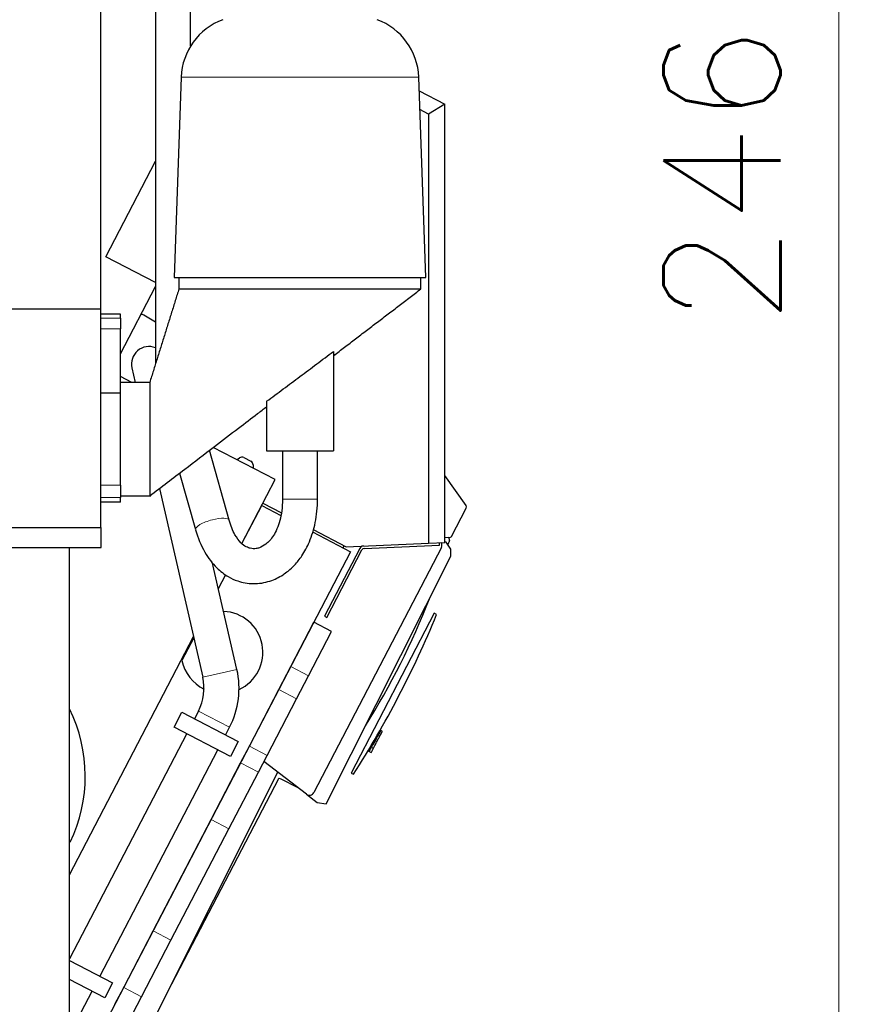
# Model space of a CAD drawing. Header units: inches. Extents: x 0 to 23760, y -13 to 16800.
# Tile 180 of 256: x 12595 to 13617, y 5858 to 7038. Entities that reach past the tile are written whole.
import ezdxf

# ---------------------------------------------------------------- set-up
doc = ezdxf.new("R2010")
doc.units = ezdxf.units.IN
doc.layers.add('1', color=7, linetype='Continuous', true_color=0xffffff)
doc.layers.add('254', color=7, linetype='Continuous', true_color=0xffffff)
doc.styles.add('latin_extended', font='simplex.shx')
doc.dimstyles.get("Standard").update_dxf_attribs({"dimtxt": 0.18, "dimasz": 0.18, "dimexe": 0.18, "dimexo": 0.0625, "dimgap": 0.09, "dimtad": 0, "dimtih": 1, "dimtoh": 1, "dimdec": 4, "dimzin": 0, "dimdsep": 46, "dimtxsty": 'Standard', "dimcen": 0.09, "dimadec": 0, "dimazin": 0, "dimtfac": 1, "dimtdec": 4, "dimtofl": 0, "dimtmove": 0, "dimatfit": 3, "dimfxl": 1, "dimtolj": 1, "dimtzin": 0, "dimarcsym": 0})

# ---------------------------------------------------------------- blocks, each defined once
blk = doc.blocks.new('_U9')
at = {"layer": '254', "color": 3, "linetype": 'Continuous', "lineweight": 13, "transparency": 16777216}
for p, q in [((12223.1, 8150.2), (13616.9, 8150.2)), ((13576.9, 8010.2), (13576.9, 5825)), ((11763.3, 5685), (13616.9, 5685))]:
    blk.add_line(p, q, dxfattribs=at)
at = {"layer": '254', "color": 3, "transparency": 16777216}
for points in [[(13600.2, 8010.2), (13553.6, 8010.2), (13576.9, 8150.2)], [(13553.6, 5825), (13600.2, 5825), (13576.9, 5685)]]:
    blk.add_solid(points, dxfattribs=at)
at = {"layer": 'Defpoints', "color": 0, "transparency": 16777216}
for p in [(12183.1, 8150.2), (11723.3, 5685), (13576.9, 5685)]:
    blk.add_point(p, dxfattribs=at)
at = {"layer": '254', "color": 2, "lineweight": 13, "transparency": 16777216, "insert": (13366.9, 6670.9), "char_height": 140, "attachment_point": 1, "rotation": 90, "style": 'latin_extended'}
blk.add_mtext('\\A1;2465', dxfattribs=at)

msp = doc.modelspace()

# ---------------------------------------------------------------- linework, layer by layer
at = {"layer": '1', "color": 2, "linetype": 'Continuous', "lineweight": 25}
for p, q in [((12692.185, 7310.958), (12692.185, 6690.958)), ((12758.185, 7066.675), (12758.185, 6625.38)), ((12800.185, 7006.065), (12800.185, 7066.675)), ((12788.881, 6968.767), (12780.492, 6728.545)), ((13081.879, 6728.545), (13073.49, 6968.767)), ((13074.056, 6952.436), (13104.787, 6936.438)), ((13085.037, 6924.454), (13074.851, 6929.756)), ((13104.787, 6936.438), (13085.037, 6924.454)), ((13104.787, 6411.238), (13104.787, 6936.438)), ((13085.037, 6924.454), (13085.037, 6410.376)), ((12698.556, 6753.489), (12758.185, 6868.036)), ((12758.185, 6722.448), (12698.556, 6753.489)), ((12780.492, 6728.545), (13081.879, 6728.545)), ((12786.185, 6728.545), (12786.185, 6714.974)), ((13076.185, 6714.974), (13076.185, 6728.545)), ((12716.186, 6637.156), (12758.185, 6717.835)), ((12373.136, 6690.958), (12692.185, 6690.958)), ((12692.185, 6690.958), (12692.185, 6428.974)), ((12716.185, 6684.843), (12692.185, 6684.843)), ((12716.185, 6679.917), (12716.185, 6684.843)), ((12716.185, 6679.917), (12716.185, 6666.931)), ((12758.186, 6675.257), (12744.241, 6683.307)), ((12716.185, 6589.974), (12716.185, 6666.931)), ((12971.185, 6639.93), (12971.185, 6520.974)), ((12972.319, 6636.807), (12971.186, 6634.631)), ((12729.895, 6620.184), (12733.834, 6602.973)), ((12729.663, 6602.973), (12716.186, 6609.989)), ((12751.185, 6602.973), (12716.185, 6602.973)), ((12716.185, 6589.974), (12692.185, 6589.974)), ((12716.185, 6479.974), (12716.185, 6589.974)), ((12891.185, 6580.252), (12891.185, 6520.974)), ((12901.542, 6486.509), (12827.375, 6525.118)), ((12846.418, 6437.899), (12822.754, 6521.585)), ((12855.745, 6510.349), (12858.749, 6512.453)), ((12863.92, 6512.79), (12872.256, 6508.451)), ((12891.185, 6520.974), (12971.185, 6520.974)), ((12910.185, 6520.974), (12910.185, 6462.821)), ((12952.185, 6462.821), (12952.185, 6520.974)), ((12874.945, 6504.02), (12874.945, 6500.354)), ((12786.853, 6494.192), (12806.002, 6426.471)), ((13130.12, 6455.413), (13104.787, 6491.5)), ((12716.185, 6479.974), (12716.185, 6465.031)), ((12861.642, 6409.862), (12901.542, 6486.509)), ((12716.185, 6466.973), (12752.619, 6466.973)), ((12762.916, 6475.921), (12814.727, 6249.574)), ((12716.185, 6459.23), (12692.185, 6459.23)), ((12716.185, 6459.23), (12716.185, 6465.031)), ((12861.644, 6409.867), (12885.367, 6455.438)), ((12885.367, 6455.438), (12908.304, 6443.498)), ((12886.74, 6458.071), (12908.896, 6446.537)), ((13112.562, 6418.18), (13130.326, 6452.304)), ((12383.185, 6428.974), (12692.185, 6428.974)), ((12692.185, 6428.974), (12692.885, 6428.974)), ((12692.885, 6404.974), (12692.885, 6428.974)), ((12946.081, 6423.833), (12991.809, 6400.028)), ((12946.959, 6426.723), (12986.616, 6406.079)), ((12982.821, 6404.704), (12984.192, 6407.336)), ((12986.616, 6406.079), (13085.037, 6410.376)), ((13008.003, 6404.057), (13098.453, 6408.007)), ((13085.037, 6410.376), (13104.787, 6411.238)), ((13098.453, 6408.007), (13098.322, 6411.004)), ((13104.786, 6417.192), (13111.74, 6417.644)), ((12502.885, 6404.974), (12692.885, 6404.974)), ((12991.809, 6400.028), (12655.037, 5753.095)), ((13100.681, 6405.035), (12947.869, 6111.488)), ((13002.812, 6403.831), (12960.584, 6322.712)), ((12963.245, 6321.327), (13005.473, 6402.445)), ((12855.668, 6258.946), (12826.166, 6387.834)), ((12833.494, 6355.789), (12842.229, 6372.569)), ((12833.498, 6355.798), (12842.226, 6372.564)), ((13092.142, 6326.231), (12992.477, 6134.777)), ((13094.861, 6324.628), (13092.142, 6326.231)), ((12920.242, 6262.541), (12947.868, 6315.611)), ((12969.157, 6304.529), (12947.868, 6315.611)), ((12960.584, 6322.712), (12963.245, 6321.327)), ((12941.53, 6251.46), (12969.157, 6304.529)), ((12655.036, 6012.976), (12803.569, 6298.304)), ((12655.038, 6012.979), (12803.57, 6298.306)), ((12803.916, 6296.805), (12789.779, 6269.648)), ((12905.823, 6234.842), (12920.242, 6262.541)), ((12927.111, 6223.76), (12941.53, 6251.46)), ((12870.54, 6167.065), (12905.823, 6234.842)), ((12891.829, 6155.983), (12927.111, 6223.76)), ((12780.393, 6189.905), (12789.628, 6207.645)), ((12789.628, 6207.645), (12857.041, 6172.551)), ((12809.55, 6209.17), (12804.678, 6199.81)), ((12847.805, 6154.811), (12780.393, 6189.905)), ((12841.93, 6180.412), (12846.805, 6189.778)), ((13027.025, 6183.331), (13026.751, 6183.486)), ((13029.778, 6184.774), (13026.906, 6179.257)), ((13027.782, 6185.308), (13027.003, 6185.748)), ((13027.957, 6185.618), (13027.179, 6186.058)), ((13029.778, 6184.774), (13027.21, 6186.111)), ((12795.442, 6182.065), (12655.038, 5912.315)), ((12857.041, 6172.551), (12847.805, 6154.811)), ((12691.42, 5891.244), (12832.698, 6162.674)), ((12860.048, 6146.909), (12870.54, 6167.065)), ((13012.75, 6161.445), (13016.592, 6159.445)), ((13013.193, 6162.192), (13014.337, 6161.545)), ((13013.193, 6162.192), (13014.337, 6161.545)), ((12824.765, 6079.132), (12860.048, 6146.909)), ((12881.336, 6135.827), (12891.829, 6155.983)), ((12938.895, 6109.498), (12887.972, 6148.573)), ((12682.329, 5692.135), (12904.512, 6135.871)), ((12846.054, 6068.05), (12881.336, 6135.827)), ((12905.479, 6128.043), (12777.361, 5881.931)), ((12908.601, 6127.545), (12906.827, 6128.468)), ((12908.65, 6127.638), (12908.601, 6127.545)), ((12929.187, 6116.947), (12908.65, 6127.638)), ((12992.477, 6134.777), (12995.35, 6133.468)), ((12755.293, 5945.677), (12824.765, 6079.132)), ((12776.581, 5934.595), (12846.054, 6068.05)), ((12720.01, 5877.9), (12755.293, 5945.677)), ((12741.299, 5866.818), (12776.581, 5934.595)), ((12655.036, 5910.183), (12706.507, 5883.387)), ((12697.272, 5865.647), (12655.036, 5887.635)), ((12706.507, 5883.387), (12697.272, 5865.647)), ((12709.518, 5857.744), (12720.01, 5877.9)), ((12655.037, 5821.345), (12682.187, 5873.507)), ((12730.806, 5846.662), (12741.299, 5866.818))]:
    msp.add_line(p, q, dxfattribs=at)
at = {"layer": '1', "color": 110, "linetype": 'Continuous', "lineweight": 13}
for p, q in [((12788.881, 6968.767), (13073.49, 6968.767)), ((12692.185, 6679.917), (12716.185, 6679.917)), ((12716.185, 6666.931), (12692.185, 6666.931)), ((12692.185, 6479.974), (12716.185, 6479.974)), ((12716.185, 6465.031), (12692.185, 6465.031)), ((12952.185, 6462.821), (12910.185, 6462.821)), ((12855.668, 6258.946), (12814.727, 6249.574)), ((12941.53, 6251.46), (12920.242, 6262.541)), ((12927.111, 6223.76), (12905.823, 6234.842)), ((12846.805, 6189.778), (12809.55, 6209.17)), ((13024.158, 6178.903), (13023.333, 6179.369)), ((13024.938, 6180.281), (13026.906, 6179.257)), ((12891.829, 6155.983), (12870.54, 6167.065)), ((13016.78, 6165.863), (13019.261, 6164.571)), ((12881.336, 6135.827), (12860.048, 6146.909)), ((12846.054, 6068.05), (12824.765, 6079.132)), ((12776.581, 5934.595), (12755.293, 5945.677)), ((12741.299, 5866.818), (12720.01, 5877.9))]:
    msp.add_line(p, q, dxfattribs=at)
at = {"layer": '1', "color": 2, "linetype": 'Continuous', "lineweight": 25}
for centre, radius, start, end in [((12864.834, 6966.115), 76, 110, 178), ((12997.536, 6966.115), 76, 2, 70), ((12737.741, 6672.049), 13, 60, 75.879375), ((12750.365, 6624.87), 21, 68.139378, 192.890628), ((13127.665, 6453.689), 3, 332.500018, 35.06918), ((13111.675, 6418.642), 1, 273.723669, 332.5), ((13008.134, 6401.06), 6, 99.739375, 152.5), ((13095.358, 6407.805), 6, 332.5, 32.699874), ((12247.7, 6670.689), 900.105, 343.034392, 343.288253), ((13105.189, 6414.273), 5, 354.773672, 39.720693), ((13008.134, 6401.06), 3, 92.5, 152.5), ((12247.7, 6670.689), 900.105, 327.840823, 338.703246), ((12837.77, 6279.542), 49, 294.650611, 87.685562), ((11984.993, 6780.908), 1200, 327.348122, 337.651878), ((12837.77, 6279.542), 49, 191.648688, 243.895721), ((12757.214, 6236.41), 101, 332.503254, 12.892818), ((12757.214, 6236.41), 59, 332.503254, 12.892818), ((12490.951, 6130.904), 183, 334.434375, 26.173125), ((12942.547, 6114.258), 6, 232.5, 332.5)]:
    msp.add_arc(centre, radius, start, end, dxfattribs=at)
for centre, major_axis, ratio, start_param, end_param in [((12861.619, 6508.346), (1.891, -4.641), 0.99773274, 2.27591978, 3.36513927), ((12869.94, 6504.015), (-4.28, -2.597), 0.99869844, 2.59675471, 3.68643059), ((12906.366, 6127.58), (0.301, -0.955), 0.99878277, 2.35680348, 3.92638183)]:
    msp.add_ellipse(centre, major_axis=major_axis, ratio=ratio, start_param=start_param, end_param=end_param, dxfattribs=at)
at = {"layer": '1', "color": 110, "linetype": 'Continuous', "lineweight": 13}
for start_param, end_param in [(1.49177536, 3.14179872), (0.0086491, 1.49177536)]:
    msp.add_ellipse((12826.21, 6432.185), major_axis=(20.208, 5.714), ratio=0.28004049, start_param=start_param, end_param=end_param, dxfattribs=at)
at = {"layer": '1', "color": 2, "linetype": 'Continuous', "lineweight": 25}
for points, degree in [([(12786.185, 6714.974), (12768.685, 6658.974), (12751.185, 6602.973)], 2), ([(12971.574, 6635.148), (13023.88, 6675.061), (13076.185, 6714.974)], 2), ([(13110.168, 6413.817), (13110.108, 6413.157), (13109.981, 6412.504), (13109.787, 6411.858)], 3)]:
    msp.add_open_spline(points, degree=degree, dxfattribs=at)
for points, knots in [([(12786.185, 6714.974), (12786.185, 6714.974), (12786.302, 6714.974), (12786.825, 6714.974), (12787.697, 6714.974), (12788.914, 6714.974), (12790.474, 6714.974), (12792.373, 6714.974), (12794.606, 6714.974), (12797.169, 6714.974), (12800.054, 6714.974), (12803.255, 6714.974), (12806.765, 6714.974), (12810.574, 6714.974), (12814.673, 6714.974), (12819.054, 6714.974), (12823.704, 6714.974), (12828.614, 6714.974), (12833.77, 6714.974), (12839.161, 6714.974), (12844.774, 6714.974), (12850.595, 6714.974), (12856.61, 6714.974), (12862.805, 6714.974), (12869.165, 6714.974), (12875.674, 6714.974), (12882.317, 6714.974), (12889.077, 6714.974), (12895.939, 6714.974), (12902.886, 6714.974), (12909.901, 6714.974), (12916.967, 6714.974), (12924.068, 6714.974), (12931.185, 6714.974), (12938.303, 6714.974), (12945.403, 6714.974), (12952.47, 6714.974), (12959.485, 6714.974), (12966.431, 6714.974), (12973.293, 6714.974), (12980.054, 6714.974), (12986.697, 6714.974), (12993.206, 6714.974), (12999.565, 6714.974), (13005.76, 6714.974), (13011.775, 6714.974), (13017.596, 6714.974), (13023.209, 6714.974), (13028.6, 6714.974), (13033.757, 6714.974), (13038.666, 6714.974), (13043.317, 6714.974), (13047.697, 6714.974), (13051.797, 6714.974), (13055.606, 6714.974), (13059.115, 6714.974), (13062.316, 6714.974), (13065.202, 6714.974), (13067.764, 6714.974), (13069.997, 6714.974), (13071.896, 6714.974), (13073.456, 6714.974), (13074.673, 6714.974), (13075.545, 6714.974), (13076.068, 6714.974), (13076.185, 6714.974), (13076.185, 6714.974)], [0, 0, 0, 0, 0.01562549, 0.03125098, 0.04687646, 0.06250195, 0.07812744, 0.09375293, 0.10937842, 0.12500391, 0.14062939, 0.15625488, 0.17188037, 0.18750586, 0.20313135, 0.21875684, 0.23438232, 0.25000781, 0.2656333, 0.28125879, 0.29688428, 0.31250977, 0.32813525, 0.34376074, 0.35938623, 0.37501172, 0.39063721, 0.4062627, 0.42188818, 0.43751367, 0.45313916, 0.46876465, 0.48439014, 0.50001563, 0.51564111, 0.5312666, 0.54689209, 0.56251758, 0.57814307, 0.59376856, 0.60939404, 0.62501953, 0.64064502, 0.65627051, 0.671896, 0.68752149, 0.70314697, 0.71877246, 0.73439795, 0.75002344, 0.76564893, 0.78127441, 0.7968999, 0.81252539, 0.82815088, 0.84377637, 0.85940186, 0.87502734, 0.89065283, 0.90627832, 0.92190381, 0.9375293, 0.95315479, 0.96878027, 0.98440576, 1, 1, 1, 1]), ([(12891.185, 6580.252), (12897.866, 6585.206), (12911.219, 6595.126), (12924.557, 6605.066), (12937.889, 6615.015), (12944.552, 6619.993), (12957.872, 6629.957), (12964.53, 6634.942), (12971.185, 6639.93)], [0, 0, 0, 0, 0.25, 0.5, 0.5, 0.75, 0.75, 1, 1, 1, 1]), ([(12751.185, 6602.974), (12751.185, 6602.973), (12751.185, 6602.796), (12751.185, 6601.66), (12751.185, 6598.653), (12751.185, 6592.319), (12751.185, 6583.404), (12751.185, 6572.404), (12751.185, 6560.081), (12751.185, 6549.426), (12751.185, 6541.134), (12751.185, 6534.973), (12751.185, 6528.813), (12751.185, 6520.521), (12751.185, 6509.866), (12751.185, 6497.543), (12751.185, 6486.543), (12751.185, 6477.628), (12751.185, 6471.294), (12751.185, 6468.287), (12751.185, 6467.152), (12751.185, 6466.974), (12751.185, 6466.973)], [0, 0, 0, 0, 0.03125098, 0.06250195, 0.12500391, 0.18750586, 0.25000781, 0.31250977, 0.37501172, 0.43751367, 0.46876465, 0.50001563, 0.5312666, 0.56251758, 0.62501953, 0.68752149, 0.75002344, 0.81252539, 0.87502734, 0.9375293, 0.96878027, 1, 1, 1, 1]), ([(12751.185, 6466.973), (12765.162, 6477.639), (12790.974, 6497.336), (12826.484, 6524.432), (12855.573, 6546.629), (12876.426, 6562.542), (12887.583, 6571.056), (12891.183, 6573.803)], [0, 0, 0, 0, 0.29949672, 0.55313747, 0.76092228, 0.92285112, 1, 1, 1, 1]), ([(12806.003, 6426.468), (12808.809, 6416.512), (12815.757, 6399.886), (12829.969, 6381.069), (12843.822, 6370.435), (12855.473, 6365.098), (12865.711, 6362.448), (12878.703, 6361.236), (12894.442, 6363.708), (12908.226, 6370.397), (12917.791, 6377.375), (12925.523, 6384.565), (12934.513, 6395.811), (12943.561, 6412.669), (12950.496, 6435.839), (12952.2, 6453.218), (12952.185, 6462.821)], [0, 0, 0, 0, 0.11181778, 0.20787869, 0.2839965, 0.33957133, 0.38167657, 0.42546265, 0.51646927, 0.59299857, 0.62570085, 0.67010357, 0.73029009, 0.80600031, 0.89696769, 1, 1, 1, 1]), ([(12910.185, 6462.821), (12910.225, 6458.109), (12909.716, 6449.424), (12907.389, 6437.297), (12903.844, 6427.244), (12898.302, 6416.888), (12890.854, 6408.792), (12883.591, 6404.911), (12878.845, 6403.732), (12875.265, 6403.528), (12871.622, 6403.987), (12866.297, 6405.935), (12859.808, 6410.712), (12852.249, 6420.929), (12848.235, 6431.178), (12846.417, 6437.902)], [0, 0, 0, 0, 0.07948761, 0.15105309, 0.21839786, 0.28172992, 0.39591489, 0.49010847, 0.54257349, 0.59074704, 0.64003262, 0.69659657, 0.77361896, 0.87244388, 1, 1, 1, 1]), ([(12655.036, 5414.77), (12655.035, 5421.26), (12655.035, 5434.219), (12655.035, 5453.647), (12655.035, 5473.054), (12655.035, 5492.46), (12655.035, 5511.867), (12655.035, 5531.274), (12655.035, 5550.681), (12655.035, 5604.28), (12655.035, 5724.021), (12655.035, 6002.317), (12655.035, 6239.95), (12655.035, 6404.974)], [0, 0, 0, 0, 0.01966234, 0.0392611, 0.05885985, 0.0784586, 0.09805736, 0.11765611, 0.13725487, 0.15685362, 0.28004578, 0.50003179, 1, 1, 1, 1]), ([(13027.782, 6185.308), (13027.453, 6184.727), (13027.125, 6184.147), (13025.917, 6182.012), (13025.038, 6180.457), (13024.158, 6178.903)], [0, 0, 0, 0, 0.2717687, 0.2717687, 1, 1, 1, 1]), ([(13027.782, 6185.308), (13027.453, 6184.727), (13027.125, 6184.147), (13025.917, 6182.012), (13025.038, 6180.457), (13024.158, 6178.903)], [0, 0, 0, 0, 0.2717687, 0.2717687, 1, 1, 1, 1]), ([(13024.158, 6178.903), (13022.511, 6175.991), (13020.864, 6173.08), (13018.805, 6169.441), (13018.393, 6168.712), (13017.571, 6167.26), (13017.157, 6166.528), (13016.395, 6165.182), (13016.047, 6164.566), (13015.443, 6163.498), (13015.185, 6163.044), (13014.783, 6162.332), (13014.633, 6162.067), (13014.424, 6161.699), (13014.365, 6161.593), (13014.34, 6161.549), (13014.337, 6161.545), (13014.337, 6161.545)], [0, 0, 0, 0, 0.39015655, 0.39015655, 0.48769569, 0.48769569, 0.58523483, 0.58523483, 0.68277397, 0.68277397, 0.7803131, 0.7803131, 0.87785224, 0.87785224, 0.97539138, 0.97539138, 1, 1, 1, 1]), ([(13024.158, 6178.903), (13022.423, 6175.836), (13020.688, 6172.77), (13018.736, 6169.32), (13018.52, 6168.937), (13018.087, 6168.173), (13017.869, 6167.787), (13017.446, 6167.039), (13017.246, 6166.685), (13016.865, 6166.013), (13016.686, 6165.695), (13016.214, 6164.862), (13015.976, 6164.441), (13015.675, 6163.91), (13015.598, 6163.773), (13015.588, 6163.755), (13015.587, 6163.754), (13015.587, 6163.754)], [0, 0, 0, 0, 0.49581655, 0.49581655, 0.55779362, 0.55779362, 0.61977068, 0.61977068, 0.68174775, 0.68174775, 0.74372482, 0.74372482, 0.86767896, 0.86767896, 0.9916331, 0.9916331, 1, 1, 1, 1]), ([(13019.261, 6164.571), (13019.815, 6165.635), (13020.42, 6166.799), (13021.39, 6168.66), (13021.718, 6169.291), (13022.385, 6170.573), (13022.727, 6171.229), (13023.745, 6173.185), (13024.416, 6174.474), (13025.726, 6176.991), (13026.338, 6178.166), (13026.906, 6179.257)], [0, 0, 0, 0, 0.25, 0.25, 0.375, 0.375, 0.5, 0.5, 0.75, 0.75, 1, 1, 1, 1]), ([(13016.592, 6159.445), (13016.594, 6159.449), (13016.654, 6159.564), (13016.89, 6160.016), (13017.068, 6160.359), (13017.527, 6161.241), (13017.813, 6161.789), (13018.474, 6163.059), (13018.846, 6163.774), (13019.261, 6164.571)], [0, 0, 0, 0, 0.24762532, 0.24762532, 0.49841688, 0.49841688, 0.74920844, 0.74920844, 1, 1, 1, 1])]:
    msp.add_open_spline(points, degree=3, knots=knots, dxfattribs=at)
at = {"layer": '254', "color": 2, "linetype": 'Continuous', "lineweight": 25}
for p, q in [((13106.187, 6411.472), (13104.786, 6411.411)), ((13112.031, 6403.279), (13106.187, 6411.472)), ((12962.534, 6097.916), (13112.037, 6394.808)), ((13112.037, 6394.808), (13112.031, 6403.279)), ((12938.894, 6109.499), (12951.923, 6099.501)), ((12951.923, 6099.501), (12962.534, 6097.916))]:
    msp.add_line(p, q, dxfattribs=at)

# ---------------------------------------------------------------- dimensions: what is measured, and where the dimension line sits
at = {"layer": '254', "color": 2, "linetype": 'Continuous', "lineweight": 13}
dim = msp.add_linear_dim(base=(13576.914, 5684.974), p1=(12183.106, 8150.209), p2=(11723.306, 5684.974), angle=90, dimstyle='Standard', override={"dimscale": 40, "dimtxt": 3.5, "dimasz": 3.5, "dimexe": 1, "dimexo": 1, "dimgap": 1.75, "dimtad": 1, "dimtih": 0, "dimtoh": 0, "dimdec": 0, "dimlfac": 1, "dimzin": 8, "dimdsep": 46, "dimlunit": 2, "dimtxsty": 'latin_extended', "dimsah": 1, "dimse1": 0, "dimse2": 0, "dimsd1": 0, "dimsd2": 0, "dimclrd": 3, "dimclre": 3, "dimclrt": 2, "dimtol": 0, "dimtm": -0.1, "dimtfac": 0.714286, "dimtdec": 3, "dimtofl": 1, "dimtmove": 0, "dimtzin": 8, "dimlwd": 13, "dimlwe": 13}, dxfattribs=at)
dim.commit()
dim.dimension.update_dxf_attribs({"geometry": '_U9', "text_midpoint": (13576.914, 6917.591), "dimtype": 160})

doc.saveas('drawing.dxf')
